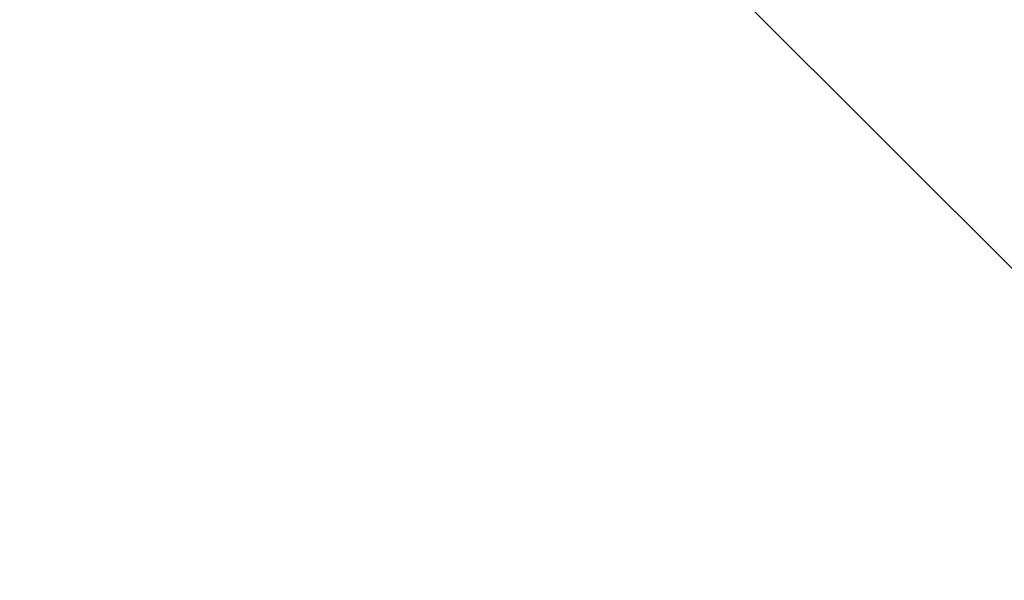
# Paper-space layout 'Dim Drawing' of a CAD drawing. Header units: inches. Extents: x 0.1 to 16.9, y 0.1 to 10.9.
# Tile 74 of 256: x 3.114788 to 3.115451, y 3.667958 to 3.668336. Entities that reach past the tile are written whole.
import ezdxf

# ---------------------------------------------------------------- set-up
doc = ezdxf.new("R2010")
doc.units = ezdxf.units.IN
doc.header["$MEASUREMENT"] = 0
doc.linetypes.add('PHANTOM', pattern=[0.49999999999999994, 0.25, -0.05, 0.05, -0.05, 0.05, -0.05])
doc.layers.add('FORMAT', color=7, linetype='Continuous')
doc.styles.add('SLDTEXTSTYLE0', font='TXT', dxfattribs={"width": 0.75})
doc.dimstyles.new('SLDDIMSTYLE4', dxfattribs={"dimtxt": 0.125, "dimasz": 0.13, "dimexe": 0, "dimexo": 0.0625, "dimgap": 0.03125, "dimtad": 0, "dimtih": 1, "dimtoh": 1, "dimdec": 0, "dimlfac": 15, "dimrnd": 1e-09, "dimzin": 12, "dimdsep": 46, "dimtxsty": 'SLDTEXTSTYLE0', "dimsah": 1, "dimcen": 0.09, "dimadec": 0, "dimazin": 3, "dimtfac": 1, "dimtdec": 0, "dimtofl": 0, "dimtmove": 0, "dimatfit": 3, "dimfxl": 0, "dimfrac": 2, "dimtolj": 1, "dimtzin": 12, "dimarcsym": 0})

# ---------------------------------------------------------------- blocks, each defined once
blk = doc.blocks.new('_D_25')
at = {"layer": 'FORMAT'}
for p, q in [((5.84638986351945, 9.33966827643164), (5.84638986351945, 2.13631955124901)), ((3.076610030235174, 3.486598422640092), (3.076610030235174, 2.13631955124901)), ((4.349142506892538, 2.441354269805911), (4.311056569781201, 2.441354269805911)), ((4.311056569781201, 2.441354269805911), (4.311056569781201, 2.24291676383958)), ((4.718586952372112, 2.441354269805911), (4.75667288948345, 2.441354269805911)), ((4.75667288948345, 2.441354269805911), (4.75667288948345, 2.24291676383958)), ((3.076610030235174, 2.26131955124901), (4.201592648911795, 2.26131955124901)), ((5.84638986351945, 2.26131955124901), (4.866136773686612, 2.26131955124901)), ((4.311056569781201, 2.24291676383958), (4.349142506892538, 2.24291676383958)), ((4.75667288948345, 2.24291676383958), (4.718586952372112, 2.24291676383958))]:
    blk.add_line(p, q, dxfattribs=at)
for points in [[(3.076610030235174, 2.26131955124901), (3.206610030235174, 2.24131955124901), (3.206610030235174, 2.28131955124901)], [(5.84638986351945, 2.26131955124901), (5.71638986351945, 2.28131955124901), (5.71638986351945, 2.24131955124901)]]:
    blk.add_solid(points, dxfattribs=at)
at = {"layer": 'FORMAT', "char_height": 0.125, "attachment_point": 1, "style": 'SLDTEXTSTYLE0'}
for s, insert in [('1055', (4.349142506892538, 2.404050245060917)), ('42', (4.441503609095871, 2.217027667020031))]:
    blk.add_mtext(s, dxfattribs=dict(at, insert=insert))
blk = doc.blocks.new('_D_27')
at = {"layer": 'FORMAT'}
for p, q in [((7.204618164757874, 7.415921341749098), (7.204618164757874, 0.7189967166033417)), ((3.076610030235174, 3.486598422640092), (3.076610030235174, 0.7189967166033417)), ((5.00418204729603, 1.024031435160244), (4.966096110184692, 1.024031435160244)), ((4.966096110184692, 1.024031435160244), (4.966096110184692, 0.8255939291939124)), ((5.373626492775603, 1.024031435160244), (5.411712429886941, 1.024031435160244)), ((5.411712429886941, 1.024031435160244), (5.411712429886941, 0.8255939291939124)), ((3.076610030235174, 0.8439967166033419), (4.856632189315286, 0.8439967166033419)), ((7.204618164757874, 0.8439967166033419), (5.521176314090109, 0.8439967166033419)), ((4.966096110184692, 0.8255939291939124), (5.00418204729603, 0.8255939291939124)), ((5.411712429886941, 0.8255939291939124), (5.373626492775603, 0.8255939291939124))]:
    blk.add_line(p, q, dxfattribs=at)
for points in [[(3.076610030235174, 0.8439967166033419), (3.206610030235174, 0.8239967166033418), (3.206610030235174, 0.8639967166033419)], [(7.204618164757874, 0.8439967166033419), (7.074618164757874, 0.8639967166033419), (7.074618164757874, 0.8239967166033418)]]:
    blk.add_solid(points, dxfattribs=at)
at = {"layer": 'FORMAT', "char_height": 0.125, "attachment_point": 1, "style": 'SLDTEXTSTYLE0'}
for s, insert in [('1573', (5.00418204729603, 0.9867274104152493)), ('62', (5.096543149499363, 0.7997048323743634))]:
    blk.add_mtext(s, dxfattribs=dict(at, insert=insert))
blk = doc.blocks.new('_D_29')
at = {"layer": 'FORMAT'}
for p, q in [((6.409307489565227, 8.781122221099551), (6.409307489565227, 1.663878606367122)), ((3.076610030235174, 3.486598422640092), (3.076610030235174, 1.663878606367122)), ((4.603708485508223, 1.968913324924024), (4.565622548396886, 1.968913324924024)), ((4.565622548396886, 1.968913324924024), (4.565622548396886, 1.770475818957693)), ((4.973152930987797, 1.968913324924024), (5.011238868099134, 1.968913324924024)), ((5.011238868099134, 1.968913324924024), (5.011238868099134, 1.770475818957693)), ((3.076610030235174, 1.788878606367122), (4.456158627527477, 1.788878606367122)), ((6.409307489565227, 1.788878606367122), (5.120702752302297, 1.788878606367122)), ((4.565622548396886, 1.770475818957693), (4.603708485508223, 1.770475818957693)), ((5.011238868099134, 1.770475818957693), (4.973152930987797, 1.770475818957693))]:
    blk.add_line(p, q, dxfattribs=at)
for points in [[(3.076610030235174, 1.788878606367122), (3.206610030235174, 1.768878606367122), (3.206610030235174, 1.808878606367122)], [(6.409307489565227, 1.788878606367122), (6.279307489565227, 1.808878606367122), (6.279307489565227, 1.768878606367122)]]:
    blk.add_solid(points, dxfattribs=at)
at = {"layer": 'FORMAT', "char_height": 0.125, "attachment_point": 1, "style": 'SLDTEXTSTYLE0'}
for s, insert in [('1270', (4.603708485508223, 1.93160930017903)), ('50', (4.696069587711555, 1.744586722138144))]:
    blk.add_mtext(s, dxfattribs=dict(at, insert=insert))
blk = doc.blocks.new('_D_32')
at = {"layer": 'FORMAT'}
for p, q in [((6.866682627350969, 8.133312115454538), (6.866682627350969, 1.191437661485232)), ((3.076610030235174, 3.486598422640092), (3.076610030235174, 1.191437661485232)), ((4.771264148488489, 1.496472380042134), (4.733178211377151, 1.496472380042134)), ((4.733178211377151, 1.496472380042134), (4.733178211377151, 1.298034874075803)), ((5.140708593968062, 1.496472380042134), (5.1787945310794, 1.496472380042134)), ((5.1787945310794, 1.496472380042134), (5.1787945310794, 1.298034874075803)), ((3.076610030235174, 1.316437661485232), (4.623714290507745, 1.316437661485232)), ((6.866682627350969, 1.316437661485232), (5.288258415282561, 1.316437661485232)), ((4.733178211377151, 1.298034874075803), (4.771264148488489, 1.298034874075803)), ((5.1787945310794, 1.298034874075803), (5.140708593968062, 1.298034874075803))]:
    blk.add_line(p, q, dxfattribs=at)
for points in [[(3.076610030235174, 1.316437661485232), (3.206610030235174, 1.296437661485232), (3.206610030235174, 1.336437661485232)], [(6.866682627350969, 1.316437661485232), (6.736682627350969, 1.336437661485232), (6.736682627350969, 1.296437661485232)]]:
    blk.add_solid(points, dxfattribs=at)
at = {"layer": 'FORMAT', "char_height": 0.125, "attachment_point": 1, "style": 'SLDTEXTSTYLE0'}
for s, insert in [('1444', (4.771264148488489, 1.45916835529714)), ('57', (4.863625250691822, 1.272145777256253))]:
    blk.add_mtext(s, dxfattribs=dict(at, insert=insert))

psp = doc.layouts.new('Dim Drawing')

# ---------------------------------------------------------------- linework, layer by layer
at = {"color": 7, "linetype": 'Continuous', "lineweight": 25}
psp.add_line((3.115219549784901, 3.668405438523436), (3.115604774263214, 3.668020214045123), dxfattribs=at)
at = {"color": 7, "linetype": 'PHANTOM', "lineweight": 18}
for q in [(3.115604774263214, 3.668020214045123), (3.115604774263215, 3.668020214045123), (3.115604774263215, 3.668020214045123)]:
    psp.add_line((3.115219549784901, 3.668405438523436), q, dxfattribs=at)

# ---------------------------------------------------------------- dimensions: what is measured, and where the dimension line sits
at = {"layer": 'FORMAT'}
for base, p1, p2, picture, middle in [((5.84638986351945, 2.26131955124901), (3.076610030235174, 3.536598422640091), (5.84638986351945, 9.389668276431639), '_D_25', (4.533864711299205, 2.26131955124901)), ((3.076610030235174, 1.788878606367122), (6.409307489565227, 8.83112222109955), (3.076610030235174, 3.536598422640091), '_D_29', (4.788430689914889, 1.788878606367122)), ((6.866682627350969, 1.316437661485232), (3.076610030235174, 3.536598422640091), (6.866682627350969, 8.18331211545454), '_D_32', (4.955986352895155, 1.316437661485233)), ((3.076610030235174, 0.8439967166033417), (7.204618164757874, 7.465921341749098), (3.076610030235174, 3.536598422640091), '_D_27', (5.188904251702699, 0.8439967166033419))]:
    dim = psp.add_linear_dim(base=base, p1=p1, p2=p2, dimstyle='SLDDIMSTYLE4', dxfattribs=at)
    dim.commit()
    dim.dimension.update_dxf_attribs({"geometry": picture, "text_midpoint": middle, "dimtype": 160})

doc.saveas('drawing.dxf')
